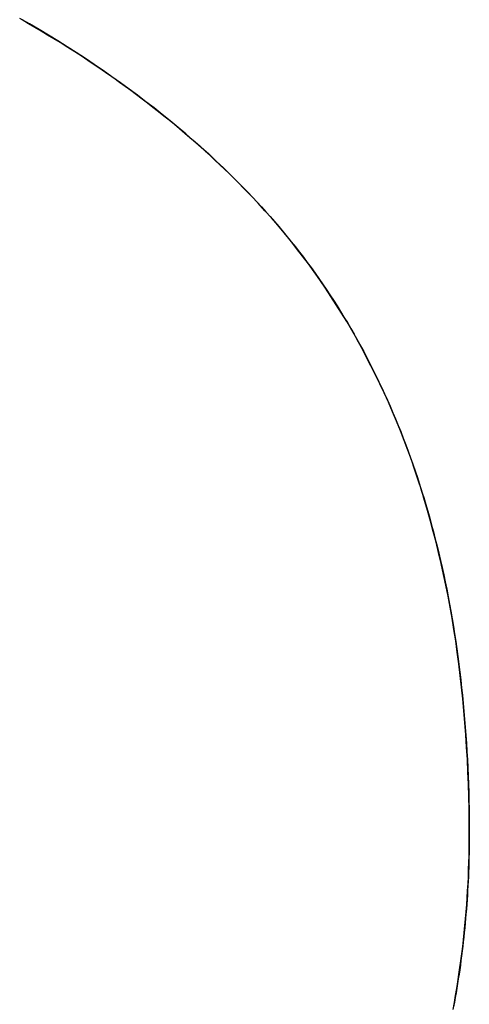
# Model space of a CAD drawing. Extents: x -3.81 to 3.81, y -1.89 to 1.9.
# Tile 74 of 149: x -0.1562 to -0.1438, y 1.188 to 1.2152. Entities that reach past the tile are written whole.
import ezdxf

# ---------------------------------------------------------------- set-up
doc = ezdxf.new("R2010")
doc.units = 0
doc.layers.get('0').update_dxf_attribs({"linetype": 'CONTINUOUS'})

# ---------------------------------------------------------------- blocks, each defined once
blk = doc.blocks.new('*U1')
blk.add_line((-0.14383, 1.192716, 4.21), (-0.14383, 1.192716, 4.2098))
blk.add_line((-0.14383, 1.192716, 4.21), (-0.14383, 1.192716, 4.2098))
for points in [[(-0.156162, 1.21522, 4.21), (-0.155985, 1.21511, 4.21), (-0.155809, 1.21501, 4.21), (-0.155634, 1.21491, 4.21), (-0.15546, 1.2148, 4.21), (-0.155287, 1.2147, 4.21), (-0.155116, 1.21459, 4.21), (-0.154946, 1.21448, 4.21), (-0.154778, 1.21438, 4.21), (-0.15461, 1.21427, 4.21), (-0.154444, 1.21416, 4.21), (-0.15428, 1.21405, 4.21), (-0.154116, 1.21394, 4.21), (-0.153954, 1.21383, 4.21), (-0.153793, 1.21372, 4.21), (-0.153633, 1.21361, 4.21), (-0.153475, 1.21349, 4.21), (-0.153318, 1.21338, 4.21), (-0.153162, 1.21327, 4.21), (-0.153008, 1.21315, 4.21), (-0.152854, 1.21303, 4.21), (-0.152702, 1.21292, 4.21), (-0.152552, 1.2128, 4.21), (-0.152402, 1.21268, 4.21), (-0.152254, 1.21256, 4.21), (-0.152107, 1.21245, 4.21), (-0.151962, 1.21233, 4.21), (-0.151817, 1.21221, 4.21), (-0.151674, 1.21208, 4.21), (-0.151533, 1.21196, 4.21), (-0.151392, 1.21184, 4.21), (-0.151253, 1.21172, 4.21), (-0.151115, 1.21159, 4.21), (-0.150978, 1.21147, 4.21), (-0.150843, 1.21134, 4.21), (-0.150709, 1.21121, 4.21), (-0.150576, 1.21109, 4.21), (-0.150445, 1.21096, 4.21), (-0.150314, 1.21083, 4.21), (-0.150185, 1.2107, 4.21), (-0.150058, 1.21057, 4.21), (-0.149931, 1.21044, 4.21), (-0.149806, 1.21031, 4.21), (-0.149682, 1.21018, 4.21), (-0.14956, 1.21005, 4.21), (-0.149438, 1.20991, 4.21), (-0.149318, 1.20978, 4.21), (-0.1492, 1.20964, 4.21), (-0.149082, 1.2095, 4.21), (-0.148966, 1.20936, 4.21), (-0.148851, 1.20922, 4.21), (-0.148738, 1.20908, 4.21), (-0.148626, 1.20894, 4.21), (-0.148515, 1.2088, 4.21), (-0.148405, 1.20866, 4.21), (-0.148297, 1.20851, 4.21), (-0.14819, 1.20837, 4.21), (-0.148084, 1.20822, 4.21), (-0.14798, 1.20807, 4.21), (-0.147877, 1.20792, 4.21), (-0.147775, 1.20777, 4.21), (-0.147674, 1.20762, 4.21), (-0.147575, 1.20747, 4.21), (-0.147477, 1.20731, 4.21), (-0.147381, 1.20716, 4.21), (-0.147285, 1.207, 4.21), (-0.147191, 1.20685, 4.21), (-0.147099, 1.20669, 4.21), (-0.147007, 1.20653, 4.21), (-0.146917, 1.20637, 4.21), (-0.146828, 1.20621, 4.21), (-0.146741, 1.20605, 4.21), (-0.146654, 1.20588, 4.21), (-0.146569, 1.20572, 4.21), (-0.146486, 1.20555, 4.21), (-0.146403, 1.20539, 4.21), (-0.146322, 1.20522, 4.21), (-0.146243, 1.20505, 4.21), (-0.146164, 1.20488, 4.21), (-0.146087, 1.20471, 4.21), (-0.146011, 1.20454, 4.21), (-0.145937, 1.20436, 4.21), (-0.145863, 1.20419, 4.21), (-0.145791, 1.20401, 4.21), (-0.145721, 1.20384, 4.21), (-0.145651, 1.20366, 4.21), (-0.145583, 1.20348, 4.21), (-0.145516, 1.2033, 4.21), (-0.145451, 1.20312, 4.21), (-0.145387, 1.20294, 4.21), (-0.145324, 1.20276, 4.21), (-0.145262, 1.20257, 4.21), (-0.145202, 1.20239, 4.21), (-0.145143, 1.2022, 4.21), (-0.145085, 1.20202, 4.21), (-0.145029, 1.20183, 4.21), (-0.144974, 1.20164, 4.21), (-0.14492, 1.20145, 4.21), (-0.144867, 1.20126, 4.21), (-0.144816, 1.20107, 4.21), (-0.144766, 1.20087, 4.21), (-0.144717, 1.20068, 4.21), (-0.14467, 1.20048, 4.21), (-0.144624, 1.20028, 4.21), (-0.144579, 1.20009, 4.21), (-0.144536, 1.19989, 4.21), (-0.144494, 1.19969, 4.21), (-0.144453, 1.19949, 4.21), (-0.144413, 1.19928, 4.21), (-0.144375, 1.19908, 4.21), (-0.144338, 1.19888, 4.21), (-0.144302, 1.19867, 4.21), (-0.144268, 1.19846, 4.21), (-0.144235, 1.19826, 4.21), (-0.144203, 1.19805, 4.21), (-0.144173, 1.19784, 4.21), (-0.144144, 1.19763, 4.21), (-0.144116, 1.19742, 4.21), (-0.144089, 1.1972, 4.21), (-0.144064, 1.19699, 4.21), (-0.14404, 1.19677, 4.21), (-0.144017, 1.19656, 4.21), (-0.143996, 1.19634, 4.21), (-0.143976, 1.19612, 4.21), (-0.143957, 1.1959, 4.21), (-0.143939, 1.19568, 4.21), (-0.143923, 1.19546, 4.21), (-0.143908, 1.19524, 4.21), (-0.143895, 1.19501, 4.21), (-0.143882, 1.19479, 4.21), (-0.143871, 1.19456, 4.21), (-0.143861, 1.19434, 4.21), (-0.143853, 1.19411, 4.21), (-0.143846, 1.19388, 4.21), (-0.14384, 1.19365, 4.21), (-0.143835, 1.19342, 4.21), (-0.143832, 1.19318, 4.21), (-0.14383, 1.19295, 4.21), (-0.14383, 1.19272, 4.21)], [(-0.14383, 1.19272, 4.2098), (-0.143831, 1.19307, 4.2098), (-0.143836, 1.19342, 4.2098), (-0.143843, 1.19377, 4.2098), (-0.143853, 1.19411, 4.2098), (-0.143866, 1.19445, 4.2098), (-0.143882, 1.19479, 4.2098), (-0.143902, 1.19513, 4.2098), (-0.143924, 1.19547, 4.2098), (-0.143948, 1.1958, 4.2098), (-0.143976, 1.19613, 4.2098), (-0.144007, 1.19646, 4.2098), (-0.144041, 1.19678, 4.2098), (-0.144078, 1.19711, 4.2098), (-0.144117, 1.19743, 4.2098), (-0.14416, 1.19775, 4.2098), (-0.144205, 1.19806, 4.2098), (-0.144254, 1.19838, 4.2098), (-0.144305, 1.19869, 4.2098), (-0.144359, 1.19899, 4.2098), (-0.144416, 1.1993, 4.2098), (-0.144476, 1.1996, 4.2098), (-0.14454, 1.1999, 4.2098), (-0.144606, 1.2002, 4.2098), (-0.144675, 1.2005, 4.2098), (-0.144746, 1.20079, 4.2098), (-0.144821, 1.20108, 4.2098), (-0.144899, 1.20137, 4.2098), (-0.14498, 1.20166, 4.2098), (-0.145063, 1.20194, 4.2098), (-0.14515, 1.20223, 4.2098), (-0.145239, 1.2025, 4.2098), (-0.145332, 1.20278, 4.2098), (-0.145427, 1.20306, 4.2098), (-0.145525, 1.20333, 4.2098), (-0.145626, 1.2036, 4.2098), (-0.145731, 1.20386, 4.2098), (-0.145838, 1.20413, 4.2098), (-0.145948, 1.20439, 4.2098), (-0.146061, 1.20465, 4.2098), (-0.146176, 1.20491, 4.2098), (-0.146295, 1.20516, 4.2098), (-0.146417, 1.20541, 4.2098), (-0.146542, 1.20566, 4.2098), (-0.146669, 1.20591, 4.2098), (-0.1468, 1.20616, 4.2098), (-0.146933, 1.2064, 4.2098), (-0.14707, 1.20664, 4.2098), (-0.147209, 1.20688, 4.2098), (-0.147351, 1.20711, 4.2098), (-0.147497, 1.20734, 4.2098), (-0.147645, 1.20757, 4.2098), (-0.147796, 1.2078, 4.2098), (-0.14795, 1.20803, 4.2098), (-0.148107, 1.20825, 4.2098), (-0.148267, 1.20847, 4.2098), (-0.148429, 1.20869, 4.2098), (-0.148595, 1.2089, 4.2098), (-0.148764, 1.20912, 4.2098), (-0.148935, 1.20933, 4.2098), (-0.14911, 1.20954, 4.2098), (-0.149287, 1.20974, 4.2098), (-0.149468, 1.20994, 4.2098), (-0.149651, 1.21015, 4.2098), (-0.149837, 1.21034, 4.2098), (-0.150027, 1.21054, 4.2098), (-0.150219, 1.21074, 4.2098), (-0.150414, 1.21093, 4.2098), (-0.150611, 1.21112, 4.2098), (-0.150812, 1.21131, 4.2098), (-0.151016, 1.2115, 4.2098), (-0.151222, 1.21169, 4.2098), (-0.151432, 1.21187, 4.2098), (-0.151644, 1.21206, 4.2098), (-0.151859, 1.21224, 4.2098), (-0.152077, 1.21242, 4.2098), (-0.152298, 1.2126, 4.2098), (-0.152522, 1.21278, 4.2098), (-0.152749, 1.21295, 4.2098), (-0.152979, 1.21313, 4.2098), (-0.153211, 1.2133, 4.2098), (-0.153446, 1.21347, 4.2098), (-0.153685, 1.21364, 4.2098), (-0.153926, 1.21381, 4.2098), (-0.15417, 1.21398, 4.2098), (-0.154417, 1.21414, 4.2098), (-0.154667, 1.21431, 4.2098), (-0.15492, 1.21447, 4.2098), (-0.155175, 1.21463, 4.2098), (-0.155434, 1.21479, 4.2098), (-0.155695, 1.21494, 4.2098), (-0.15596, 1.2151, 4.2098), (-0.156227, 1.21525, 4.2098)], [(-0.14383, 1.19272, 4.2098), (-0.143831, 1.19307, 4.2098), (-0.143836, 1.19342, 4.2098), (-0.143843, 1.19377, 4.2098), (-0.143853, 1.19411, 4.2098), (-0.143866, 1.19445, 4.2098), (-0.143882, 1.19479, 4.2098), (-0.143902, 1.19513, 4.2098), (-0.143924, 1.19547, 4.2098), (-0.143948, 1.1958, 4.2098), (-0.143976, 1.19613, 4.2098), (-0.144007, 1.19646, 4.2098), (-0.144041, 1.19678, 4.2098), (-0.144078, 1.19711, 4.2098), (-0.144117, 1.19743, 4.2098), (-0.14416, 1.19775, 4.2098), (-0.144205, 1.19806, 4.2098), (-0.144254, 1.19838, 4.2098), (-0.144305, 1.19869, 4.2098), (-0.144359, 1.19899, 4.2098), (-0.144416, 1.1993, 4.2098), (-0.144476, 1.1996, 4.2098), (-0.14454, 1.1999, 4.2098), (-0.144606, 1.2002, 4.2098), (-0.144675, 1.2005, 4.2098), (-0.144746, 1.20079, 4.2098), (-0.144821, 1.20108, 4.2098), (-0.144899, 1.20137, 4.2098), (-0.14498, 1.20166, 4.2098), (-0.145063, 1.20194, 4.2098), (-0.14515, 1.20223, 4.2098), (-0.145239, 1.2025, 4.2098), (-0.145332, 1.20278, 4.2098), (-0.145427, 1.20306, 4.2098), (-0.145525, 1.20333, 4.2098), (-0.145626, 1.2036, 4.2098), (-0.145731, 1.20386, 4.2098), (-0.145838, 1.20413, 4.2098), (-0.145948, 1.20439, 4.2098), (-0.146061, 1.20465, 4.2098), (-0.146176, 1.20491, 4.2098), (-0.146295, 1.20516, 4.2098), (-0.146417, 1.20541, 4.2098), (-0.146542, 1.20566, 4.2098), (-0.146669, 1.20591, 4.2098), (-0.1468, 1.20616, 4.2098), (-0.146933, 1.2064, 4.2098), (-0.14707, 1.20664, 4.2098), (-0.147209, 1.20688, 4.2098), (-0.147351, 1.20711, 4.2098), (-0.147497, 1.20734, 4.2098), (-0.147645, 1.20757, 4.2098), (-0.147796, 1.2078, 4.2098), (-0.14795, 1.20803, 4.2098), (-0.148107, 1.20825, 4.2098), (-0.148267, 1.20847, 4.2098), (-0.148429, 1.20869, 4.2098), (-0.148595, 1.2089, 4.2098), (-0.148764, 1.20912, 4.2098), (-0.148935, 1.20933, 4.2098), (-0.14911, 1.20954, 4.2098), (-0.149287, 1.20974, 4.2098), (-0.149468, 1.20994, 4.2098), (-0.149651, 1.21015, 4.2098), (-0.149837, 1.21034, 4.2098), (-0.150027, 1.21054, 4.2098), (-0.150219, 1.21074, 4.2098), (-0.150414, 1.21093, 4.2098), (-0.150611, 1.21112, 4.2098), (-0.150812, 1.21131, 4.2098), (-0.151016, 1.2115, 4.2098), (-0.151222, 1.21169, 4.2098), (-0.151432, 1.21187, 4.2098), (-0.151644, 1.21206, 4.2098), (-0.151859, 1.21224, 4.2098), (-0.152077, 1.21242, 4.2098), (-0.152298, 1.2126, 4.2098), (-0.152522, 1.21278, 4.2098), (-0.152749, 1.21295, 4.2098), (-0.152979, 1.21313, 4.2098), (-0.153211, 1.2133, 4.2098), (-0.153446, 1.21347, 4.2098), (-0.153685, 1.21364, 4.2098), (-0.153926, 1.21381, 4.2098), (-0.15417, 1.21398, 4.2098), (-0.154417, 1.21414, 4.2098), (-0.154667, 1.21431, 4.2098), (-0.15492, 1.21447, 4.2098), (-0.155175, 1.21463, 4.2098), (-0.155434, 1.21479, 4.2098), (-0.155695, 1.21494, 4.2098), (-0.15596, 1.2151, 4.2098), (-0.156227, 1.21525, 4.2098)], [(-0.156162, 1.21522, 4.21), (-0.155985, 1.21511, 4.21), (-0.155809, 1.21501, 4.21), (-0.155634, 1.21491, 4.21), (-0.15546, 1.2148, 4.21), (-0.155287, 1.2147, 4.21), (-0.155116, 1.21459, 4.21), (-0.154946, 1.21448, 4.21), (-0.154778, 1.21438, 4.21), (-0.15461, 1.21427, 4.21), (-0.154444, 1.21416, 4.21), (-0.15428, 1.21405, 4.21), (-0.154116, 1.21394, 4.21), (-0.153954, 1.21383, 4.21), (-0.153793, 1.21372, 4.21), (-0.153633, 1.21361, 4.21), (-0.153475, 1.21349, 4.21), (-0.153318, 1.21338, 4.21), (-0.153162, 1.21327, 4.21), (-0.153008, 1.21315, 4.21), (-0.152854, 1.21303, 4.21), (-0.152702, 1.21292, 4.21), (-0.152552, 1.2128, 4.21), (-0.152402, 1.21268, 4.21), (-0.152254, 1.21256, 4.21), (-0.152107, 1.21245, 4.21), (-0.151962, 1.21233, 4.21), (-0.151817, 1.21221, 4.21), (-0.151674, 1.21208, 4.21), (-0.151533, 1.21196, 4.21), (-0.151392, 1.21184, 4.21), (-0.151253, 1.21172, 4.21), (-0.151115, 1.21159, 4.21), (-0.150978, 1.21147, 4.21), (-0.150843, 1.21134, 4.21), (-0.150709, 1.21121, 4.21), (-0.150576, 1.21109, 4.21), (-0.150445, 1.21096, 4.21), (-0.150314, 1.21083, 4.21), (-0.150185, 1.2107, 4.21), (-0.150058, 1.21057, 4.21), (-0.149931, 1.21044, 4.21), (-0.149806, 1.21031, 4.21), (-0.149682, 1.21018, 4.21), (-0.14956, 1.21005, 4.21), (-0.149438, 1.20991, 4.21), (-0.149318, 1.20978, 4.21), (-0.1492, 1.20964, 4.21), (-0.149082, 1.2095, 4.21), (-0.148966, 1.20936, 4.21), (-0.148851, 1.20922, 4.21), (-0.148738, 1.20908, 4.21), (-0.148626, 1.20894, 4.21), (-0.148515, 1.2088, 4.21), (-0.148405, 1.20866, 4.21), (-0.148297, 1.20851, 4.21), (-0.14819, 1.20837, 4.21), (-0.148084, 1.20822, 4.21), (-0.14798, 1.20807, 4.21), (-0.147877, 1.20792, 4.21), (-0.147775, 1.20777, 4.21), (-0.147674, 1.20762, 4.21), (-0.147575, 1.20747, 4.21), (-0.147477, 1.20731, 4.21), (-0.147381, 1.20716, 4.21), (-0.147285, 1.207, 4.21), (-0.147191, 1.20685, 4.21), (-0.147099, 1.20669, 4.21), (-0.147007, 1.20653, 4.21), (-0.146917, 1.20637, 4.21), (-0.146828, 1.20621, 4.21), (-0.146741, 1.20605, 4.21), (-0.146654, 1.20588, 4.21), (-0.146569, 1.20572, 4.21), (-0.146486, 1.20555, 4.21), (-0.146403, 1.20539, 4.21), (-0.146322, 1.20522, 4.21), (-0.146243, 1.20505, 4.21), (-0.146164, 1.20488, 4.21), (-0.146087, 1.20471, 4.21), (-0.146011, 1.20454, 4.21), (-0.145937, 1.20436, 4.21), (-0.145863, 1.20419, 4.21), (-0.145791, 1.20401, 4.21), (-0.145721, 1.20384, 4.21), (-0.145651, 1.20366, 4.21), (-0.145583, 1.20348, 4.21), (-0.145516, 1.2033, 4.21), (-0.145451, 1.20312, 4.21), (-0.145387, 1.20294, 4.21), (-0.145324, 1.20276, 4.21), (-0.145262, 1.20257, 4.21), (-0.145202, 1.20239, 4.21), (-0.145143, 1.2022, 4.21), (-0.145085, 1.20202, 4.21), (-0.145029, 1.20183, 4.21), (-0.144974, 1.20164, 4.21), (-0.14492, 1.20145, 4.21), (-0.144867, 1.20126, 4.21), (-0.144816, 1.20107, 4.21), (-0.144766, 1.20087, 4.21), (-0.144717, 1.20068, 4.21), (-0.14467, 1.20048, 4.21), (-0.144624, 1.20028, 4.21), (-0.144579, 1.20009, 4.21), (-0.144536, 1.19989, 4.21), (-0.144494, 1.19969, 4.21), (-0.144453, 1.19949, 4.21), (-0.144413, 1.19928, 4.21), (-0.144375, 1.19908, 4.21), (-0.144338, 1.19888, 4.21), (-0.144302, 1.19867, 4.21), (-0.144268, 1.19846, 4.21), (-0.144235, 1.19826, 4.21), (-0.144203, 1.19805, 4.21), (-0.144173, 1.19784, 4.21), (-0.144144, 1.19763, 4.21), (-0.144116, 1.19742, 4.21), (-0.144089, 1.1972, 4.21), (-0.144064, 1.19699, 4.21), (-0.14404, 1.19677, 4.21), (-0.144017, 1.19656, 4.21), (-0.143996, 1.19634, 4.21), (-0.143976, 1.19612, 4.21), (-0.143957, 1.1959, 4.21), (-0.143939, 1.19568, 4.21), (-0.143923, 1.19546, 4.21), (-0.143908, 1.19524, 4.21), (-0.143895, 1.19501, 4.21), (-0.143882, 1.19479, 4.21), (-0.143871, 1.19456, 4.21), (-0.143861, 1.19434, 4.21), (-0.143853, 1.19411, 4.21), (-0.143846, 1.19388, 4.21), (-0.14384, 1.19365, 4.21), (-0.143835, 1.19342, 4.21), (-0.143832, 1.19318, 4.21), (-0.14383, 1.19295, 4.21), (-0.14383, 1.19272, 4.21)], [(-0.14383, 1.19272, 4.21), (-0.14383, 1.19259, 4.21), (-0.143831, 1.19246, 4.21), (-0.143832, 1.19233, 4.21), (-0.143835, 1.1922, 4.21), (-0.143838, 1.19207, 4.21), (-0.143841, 1.19194, 4.21), (-0.143845, 1.19181, 4.21), (-0.14385, 1.19168, 4.21), (-0.143855, 1.19155, 4.21), (-0.143861, 1.19143, 4.21), (-0.143868, 1.1913, 4.21), (-0.143875, 1.19117, 4.21), (-0.143883, 1.19104, 4.21), (-0.143891, 1.19091, 4.21), (-0.143901, 1.19078, 4.21), (-0.14391, 1.19065, 4.21), (-0.143921, 1.19052, 4.21), (-0.143932, 1.1904, 4.21), (-0.143943, 1.19027, 4.21), (-0.143956, 1.19014, 4.21), (-0.143969, 1.19001, 4.21), (-0.143982, 1.18988, 4.21), (-0.143996, 1.18975, 4.21), (-0.144011, 1.18963, 4.21), (-0.144026, 1.1895, 4.21), (-0.144042, 1.18937, 4.21), (-0.144059, 1.18924, 4.21), (-0.144076, 1.18911, 4.21), (-0.144094, 1.18898, 4.21), (-0.144113, 1.18886, 4.21), (-0.144132, 1.18873, 4.21), (-0.144152, 1.1886, 4.21), (-0.144173, 1.18847, 4.21), (-0.144194, 1.18834, 4.21), (-0.144215, 1.18822, 4.21), (-0.144238, 1.18809, 4.21), (-0.144261, 1.18796, 4.21)], [(-0.144275, 1.18788, 4.2098), (-0.14424, 1.18808, 4.2098), (-0.144206, 1.18827, 4.2098), (-0.144174, 1.18846, 4.2098), (-0.144144, 1.18865, 4.2098), (-0.144115, 1.18885, 4.2098), (-0.144087, 1.18904, 4.2098), (-0.14406, 1.18923, 4.2098), (-0.144035, 1.18942, 4.2098), (-0.144012, 1.18962, 4.2098), (-0.14399, 1.18981, 4.2098), (-0.143969, 1.19, 4.2098), (-0.14395, 1.1902, 4.2098), (-0.143932, 1.19039, 4.2098), (-0.143916, 1.19058, 4.2098), (-0.143901, 1.19078, 4.2098), (-0.143887, 1.19097, 4.2098), (-0.143875, 1.19116, 4.2098), (-0.143865, 1.19136, 4.2098), (-0.143855, 1.19155, 4.2098), (-0.143847, 1.19175, 4.2098), (-0.143841, 1.19194, 4.2098), (-0.143836, 1.19213, 4.2098), (-0.143833, 1.19233, 4.2098), (-0.14383, 1.19252, 4.2098), (-0.14383, 1.19272, 4.2098)], [(-0.144275, 1.18788, 4.2098), (-0.14424, 1.18808, 4.2098), (-0.144206, 1.18827, 4.2098), (-0.144174, 1.18846, 4.2098), (-0.144144, 1.18865, 4.2098), (-0.144115, 1.18885, 4.2098), (-0.144087, 1.18904, 4.2098), (-0.14406, 1.18923, 4.2098), (-0.144035, 1.18942, 4.2098), (-0.144012, 1.18962, 4.2098), (-0.14399, 1.18981, 4.2098), (-0.143969, 1.19, 4.2098), (-0.14395, 1.1902, 4.2098), (-0.143932, 1.19039, 4.2098), (-0.143916, 1.19058, 4.2098), (-0.143901, 1.19078, 4.2098), (-0.143887, 1.19097, 4.2098), (-0.143875, 1.19116, 4.2098), (-0.143865, 1.19136, 4.2098), (-0.143855, 1.19155, 4.2098), (-0.143847, 1.19175, 4.2098), (-0.143841, 1.19194, 4.2098), (-0.143836, 1.19213, 4.2098), (-0.143833, 1.19233, 4.2098), (-0.14383, 1.19252, 4.2098), (-0.14383, 1.19272, 4.2098)], [(-0.14383, 1.19272, 4.21), (-0.14383, 1.19259, 4.21), (-0.143831, 1.19246, 4.21), (-0.143832, 1.19233, 4.21), (-0.143835, 1.1922, 4.21), (-0.143838, 1.19207, 4.21), (-0.143841, 1.19194, 4.21), (-0.143845, 1.19181, 4.21), (-0.14385, 1.19168, 4.21), (-0.143855, 1.19155, 4.21), (-0.143861, 1.19143, 4.21), (-0.143868, 1.1913, 4.21), (-0.143875, 1.19117, 4.21), (-0.143883, 1.19104, 4.21), (-0.143891, 1.19091, 4.21), (-0.143901, 1.19078, 4.21), (-0.14391, 1.19065, 4.21), (-0.143921, 1.19052, 4.21), (-0.143932, 1.1904, 4.21), (-0.143943, 1.19027, 4.21), (-0.143956, 1.19014, 4.21), (-0.143969, 1.19001, 4.21), (-0.143982, 1.18988, 4.21), (-0.143996, 1.18975, 4.21), (-0.144011, 1.18963, 4.21), (-0.144026, 1.1895, 4.21), (-0.144042, 1.18937, 4.21), (-0.144059, 1.18924, 4.21), (-0.144076, 1.18911, 4.21), (-0.144094, 1.18898, 4.21), (-0.144113, 1.18886, 4.21), (-0.144132, 1.18873, 4.21), (-0.144152, 1.1886, 4.21), (-0.144173, 1.18847, 4.21), (-0.144194, 1.18834, 4.21), (-0.144215, 1.18822, 4.21), (-0.144238, 1.18809, 4.21), (-0.144261, 1.18796, 4.21)]]:
    blk.add_polyline3d(points)

msp = doc.modelspace()

# ---------------------------------------------------------------- block references
msp.add_blockref('*U1', (0, 0))

doc.saveas('drawing.dxf')
